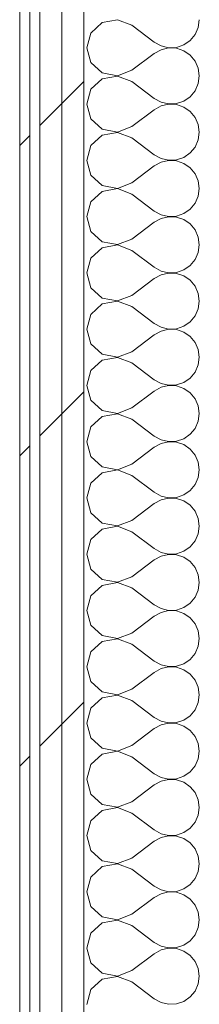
# Model space of a CAD drawing. Header units: millimetres. Extents: x -40968 to 11883, y -18816 to 4378.
# Tile 122 of 209: x -12429 to -12323, y 483 to 1067. Entities that reach past the tile are written whole.
import ezdxf

# ---------------------------------------------------------------- set-up
doc = ezdxf.new("R2010")
doc.units = ezdxf.units.MM
doc.header["$MEASUREMENT"] = 0
doc.linetypes.add('Wipeout_Contour', pattern=[1000, 0, -1000])
doc.layers.add('Nuevo_08_E_Envans secs', color=7, linetype='Continuous')
doc.layers.add('Nuevo_08_E_Envans secs_Pluma_Nº__1', color=7, linetype='Continuous', lineweight=5)
for name, color, linetype, lineweight, true_color in [('Nuevo_08_E_Envans secs_Pluma_Nº__102', 7, 'Continuous', 5, 0xcccccc), ('Nuevo_08_E_Envans secs_Pluma_Nº__171', 171, 'Continuous', 13, 0xaaaaff), ('Nuevo_08_E_Envans secs_Pluma_Nº__177', 7, 'Continuous', 15, 0xf7e046)]:
    doc.layers.add(name, color=color, linetype=linetype, lineweight=lineweight, true_color=true_color)
pattern_1 = [(45, (0, 0), (-183.848, 183.848), [195, -65]), (45, (7e-14, 183.85), (-183.848, 183.848), [195, -65])]

# ---------------------------------------------------------------- blocks, each defined once
blk = doc.blocks.new('*X268')
at = {"layer": 'Nuevo_08_E_Envans secs_Pluma_Nº__102', "color": 254, "linetype": 'Continuous', "lineweight": 5, "true_color": 0xcccccc}
for p, q in [((-12379.96, 1064.91), (-12386.68, 1058.76)), ((-12371.01, 1066.6), (-12379.96, 1064.91)), ((-12362.5, 1063.33), (-12371.01, 1066.6)), ((-12362.5, 1063.33), (-12349.17, 1053.33)), ((-12324.99, 1057.9), (-12323.14, 1062.11)), ((-12323.14, 1062.11), (-12322.5, 1066.67)), ((-12386.68, 1058.76), (-12389.17, 1050)), ((-12327.93, 1054.36), (-12324.99, 1057.9)), ((-12389.17, 1050), (-12386.68, 1041.24)), ((-12349.17, 1053.33), (-12345.14, 1051.11)), ((-12345.14, 1051.11), (-12340.67, 1050.07)), ((-12340.67, 1050.07), (-12336.07, 1050.29)), ((-12336.07, 1050.29), (-12331.72, 1051.76)), ((-12331.72, 1051.76), (-12327.93, 1054.36)), ((-12362.5, 1036.67), (-12349.17, 1046.67)), ((-12345.14, 1048.89), (-12349.17, 1046.67)), ((-12340.67, 1049.93), (-12345.14, 1048.89)), ((-12336.07, 1049.71), (-12340.67, 1049.93)), ((-12331.72, 1048.24), (-12336.07, 1049.71)), ((-12327.93, 1045.64), (-12331.72, 1048.24)), ((-12324.99, 1042.1), (-12327.93, 1045.64)), ((-12386.68, 1041.24), (-12379.96, 1035.09)), ((-12323.14, 1037.89), (-12324.99, 1042.1)), ((-12379.96, 1035.09), (-12371.01, 1033.4)), ((-12371.01, 1033.27), (-12379.96, 1031.57)), ((-12371.01, 1033.4), (-12362.5, 1036.67)), ((-12362.5, 1030), (-12371.01, 1033.27)), ((-12322.5, 1033.33), (-12323.14, 1037.89)), ((-12323.14, 1028.78), (-12322.5, 1033.33)), ((-12379.96, 1031.57), (-12386.68, 1025.43)), ((-12362.5, 1030), (-12349.17, 1020)), ((-12324.99, 1024.57), (-12323.14, 1028.78)), ((-12386.68, 1025.43), (-12389.17, 1016.67)), ((-12331.72, 1018.43), (-12327.93, 1021.03)), ((-12327.93, 1021.03), (-12324.99, 1024.57)), ((-12389.17, 1016.67), (-12386.68, 1007.9)), ((-12349.17, 1020), (-12345.14, 1017.77)), ((-12345.14, 1015.56), (-12349.17, 1013.33)), ((-12345.14, 1017.77), (-12340.67, 1016.73)), ((-12340.67, 1016.6), (-12345.14, 1015.56)), ((-12340.67, 1016.73), (-12336.07, 1016.96)), ((-12336.07, 1016.38), (-12340.67, 1016.6)), ((-12336.07, 1016.96), (-12331.72, 1018.43)), ((-12331.72, 1014.91), (-12336.07, 1016.38)), ((-12362.5, 1003.33), (-12349.17, 1013.33)), ((-12327.93, 1012.3), (-12331.72, 1014.91)), ((-12324.99, 1008.76), (-12327.93, 1012.3)), ((-12386.68, 1007.9), (-12379.96, 1001.76)), ((-12371.01, 1000.07), (-12362.5, 1003.33)), ((-12323.14, 1004.55), (-12324.99, 1008.76)), ((-12322.5, 1000), (-12323.14, 1004.55)), ((-12379.96, 998.24), (-12386.68, 992.1)), ((-12379.96, 1001.76), (-12371.01, 1000.07)), ((-12371.01, 999.93), (-12379.96, 998.24)), ((-12362.5, 996.67), (-12371.01, 999.93)), ((-12323.14, 995.45), (-12322.5, 1000)), ((-12386.68, 992.1), (-12389.17, 983.33)), ((-12362.5, 996.67), (-12349.17, 986.67)), ((-12324.99, 991.24), (-12323.14, 995.45)), ((-12349.17, 986.67), (-12345.14, 984.44)), ((-12331.72, 985.09), (-12327.93, 987.7)), ((-12327.93, 987.7), (-12324.99, 991.24)), ((-12389.17, 983.33), (-12386.68, 974.57)), ((-12362.5, 970), (-12349.17, 980)), ((-12345.14, 982.23), (-12349.17, 980)), ((-12345.14, 984.44), (-12340.67, 983.4)), ((-12340.67, 983.27), (-12345.14, 982.23)), ((-12340.67, 983.4), (-12336.07, 983.62)), ((-12336.07, 983.04), (-12340.67, 983.27)), ((-12336.07, 983.62), (-12331.72, 985.09)), ((-12331.72, 981.57), (-12336.07, 983.04)), ((-12327.93, 978.97), (-12331.72, 981.57)), ((-12386.68, 974.57), (-12379.96, 968.43)), ((-12324.99, 975.43), (-12327.93, 978.97)), ((-12323.14, 971.22), (-12324.99, 975.43)), ((-12379.96, 968.43), (-12371.01, 966.73)), ((-12371.01, 966.73), (-12362.5, 970)), ((-12322.5, 966.67), (-12323.14, 971.22)), ((-12379.96, 964.91), (-12386.68, 958.76)), ((-12371.01, 966.6), (-12379.96, 964.91)), ((-12362.5, 963.33), (-12371.01, 966.6)), ((-12362.5, 963.33), (-12349.17, 953.33)), ((-12323.14, 962.11), (-12322.5, 966.67)), ((-12386.68, 958.76), (-12389.17, 950)), ((-12327.93, 954.36), (-12324.99, 957.9)), ((-12324.99, 957.9), (-12323.14, 962.11)), ((-12349.17, 953.33), (-12345.14, 951.11)), ((-12345.14, 951.11), (-12340.67, 950.07)), ((-12336.07, 950.29), (-12331.72, 951.76)), ((-12331.72, 951.76), (-12327.93, 954.36)), ((-12389.17, 950), (-12386.68, 941.24)), ((-12362.5, 936.67), (-12349.17, 946.67)), ((-12345.14, 948.89), (-12349.17, 946.67)), ((-12340.67, 949.93), (-12345.14, 948.89)), ((-12340.67, 950.07), (-12336.07, 950.29)), ((-12336.07, 949.71), (-12340.67, 949.93)), ((-12331.72, 948.24), (-12336.07, 949.71)), ((-12327.93, 945.64), (-12331.72, 948.24)), ((-12324.99, 942.1), (-12327.93, 945.64)), ((-12386.68, 941.24), (-12379.96, 935.09)), ((-12323.14, 937.89), (-12324.99, 942.1)), ((-12379.96, 935.09), (-12371.01, 933.4)), ((-12371.01, 933.4), (-12362.5, 936.67)), ((-12322.5, 933.33), (-12323.14, 937.89)), ((-12323.14, 928.78), (-12322.5, 933.33)), ((-12379.96, 931.57), (-12386.68, 925.43)), ((-12371.01, 933.27), (-12379.96, 931.57)), ((-12362.5, 930), (-12371.01, 933.27)), ((-12362.5, 930), (-12349.17, 920)), ((-12324.99, 924.57), (-12323.14, 928.78)), ((-12386.68, 925.43), (-12389.17, 916.67)), ((-12327.93, 921.03), (-12324.99, 924.57)), ((-12389.17, 916.67), (-12386.68, 907.9)), ((-12349.17, 920), (-12345.14, 917.77)), ((-12345.14, 917.77), (-12340.67, 916.73)), ((-12340.67, 916.6), (-12345.14, 915.56)), ((-12340.67, 916.73), (-12336.07, 916.96)), ((-12336.07, 916.38), (-12340.67, 916.6)), ((-12336.07, 916.96), (-12331.72, 918.43)), ((-12331.72, 914.91), (-12336.07, 916.38)), ((-12331.72, 918.43), (-12327.93, 921.03)), ((-12362.5, 903.33), (-12349.17, 913.33)), ((-12345.14, 915.56), (-12349.17, 913.33)), ((-12327.93, 912.3), (-12331.72, 914.91)), ((-12324.99, 908.76), (-12327.93, 912.3)), ((-12386.68, 907.9), (-12379.96, 901.76)), ((-12323.14, 904.55), (-12324.99, 908.76)), ((-12322.5, 900), (-12323.14, 904.55)), ((-12379.96, 901.76), (-12371.01, 900.07)), ((-12371.01, 899.93), (-12379.96, 898.24)), ((-12371.01, 900.07), (-12362.5, 903.33)), ((-12362.5, 896.67), (-12371.01, 899.93)), ((-12323.14, 895.45), (-12322.5, 900)), ((-12379.96, 898.24), (-12386.68, 892.1)), ((-12362.5, 896.67), (-12349.17, 886.67)), ((-12324.99, 891.24), (-12323.14, 895.45)), ((-12386.68, 892.1), (-12389.17, 883.33)), ((-12349.17, 886.67), (-12345.14, 884.44)), ((-12331.72, 885.09), (-12327.93, 887.7)), ((-12327.93, 887.7), (-12324.99, 891.24)), ((-12389.17, 883.33), (-12386.68, 874.57)), ((-12345.14, 882.23), (-12349.17, 880)), ((-12345.14, 884.44), (-12340.67, 883.4)), ((-12340.67, 883.27), (-12345.14, 882.23)), ((-12340.67, 883.4), (-12336.07, 883.62)), ((-12336.07, 883.04), (-12340.67, 883.27)), ((-12336.07, 883.62), (-12331.72, 885.09)), ((-12331.72, 881.57), (-12336.07, 883.04)), ((-12327.93, 878.97), (-12331.72, 881.57)), ((-12362.5, 870), (-12349.17, 880)), ((-12324.99, 875.43), (-12327.93, 878.97)), ((-12323.14, 871.22), (-12324.99, 875.43)), ((-12386.68, 874.57), (-12379.96, 868.43)), ((-12371.01, 866.73), (-12362.5, 870)), ((-12322.5, 866.67), (-12323.14, 871.22)), ((-12379.96, 864.91), (-12386.68, 858.76)), ((-12379.96, 868.43), (-12371.01, 866.73)), ((-12371.01, 866.6), (-12379.96, 864.91)), ((-12362.5, 863.33), (-12371.01, 866.6)), ((-12362.5, 863.33), (-12349.17, 853.33)), ((-12323.14, 862.11), (-12322.5, 866.67)), ((-12386.68, 858.76), (-12389.17, 850)), ((-12327.93, 854.36), (-12324.99, 857.9)), ((-12324.99, 857.9), (-12323.14, 862.11)), ((-12349.17, 853.33), (-12345.14, 851.11)), ((-12336.07, 850.29), (-12331.72, 851.76)), ((-12331.72, 851.76), (-12327.93, 854.36)), ((-12389.17, 850), (-12386.68, 841.24)), ((-12362.5, 836.67), (-12349.17, 846.67)), ((-12345.14, 848.89), (-12349.17, 846.67)), ((-12345.14, 851.11), (-12340.67, 850.07)), ((-12340.67, 849.93), (-12345.14, 848.89)), ((-12340.67, 850.07), (-12336.07, 850.29)), ((-12336.07, 849.71), (-12340.67, 849.93)), ((-12331.72, 848.24), (-12336.07, 849.71)), ((-12327.93, 845.64), (-12331.72, 848.24)), ((-12386.68, 841.24), (-12379.96, 835.09)), ((-12324.99, 842.1), (-12327.93, 845.64)), ((-12323.14, 837.89), (-12324.99, 842.1)), ((-12379.96, 835.09), (-12371.01, 833.4)), ((-12371.01, 833.4), (-12362.5, 836.67)), ((-12322.5, 833.33), (-12323.14, 837.89)), ((-12379.96, 831.57), (-12386.68, 825.43)), ((-12371.01, 833.27), (-12379.96, 831.57)), ((-12362.5, 830), (-12371.01, 833.27)), ((-12362.5, 830), (-12349.17, 820)), ((-12324.99, 824.57), (-12323.14, 828.78)), ((-12323.14, 828.78), (-12322.5, 833.33)), ((-12386.68, 825.43), (-12389.17, 816.67)), ((-12327.93, 821.03), (-12324.99, 824.57)), ((-12389.17, 816.67), (-12386.68, 807.9)), ((-12349.17, 820), (-12345.14, 817.77)), ((-12345.14, 817.77), (-12340.67, 816.73)), ((-12340.67, 816.73), (-12336.07, 816.96)), ((-12336.07, 816.96), (-12331.72, 818.43)), ((-12331.72, 818.43), (-12327.93, 821.03)), ((-12362.5, 803.33), (-12349.17, 813.33)), ((-12345.14, 815.56), (-12349.17, 813.33)), ((-12340.67, 816.6), (-12345.14, 815.56)), ((-12336.07, 816.38), (-12340.67, 816.6)), ((-12331.72, 814.91), (-12336.07, 816.38)), ((-12327.93, 812.3), (-12331.72, 814.91)), ((-12324.99, 808.76), (-12327.93, 812.3)), ((-12386.68, 807.9), (-12379.96, 801.76)), ((-12323.14, 804.55), (-12324.99, 808.76)), ((-12379.96, 801.76), (-12371.01, 800.07)), ((-12371.01, 799.93), (-12379.96, 798.24)), ((-12371.01, 800.07), (-12362.5, 803.33)), ((-12362.5, 796.67), (-12371.01, 799.93)), ((-12322.5, 800), (-12323.14, 804.55)), ((-12323.14, 795.45), (-12322.5, 800)), ((-12379.96, 798.24), (-12386.68, 792.1)), ((-12362.5, 796.67), (-12349.17, 786.67)), ((-12324.99, 791.24), (-12323.14, 795.45)), ((-12386.68, 792.1), (-12389.17, 783.33)), ((-12331.72, 785.09), (-12327.93, 787.7)), ((-12327.93, 787.7), (-12324.99, 791.24)), ((-12389.17, 783.33), (-12386.68, 774.57)), ((-12349.17, 786.67), (-12345.14, 784.44)), ((-12345.14, 782.23), (-12349.17, 780)), ((-12345.14, 784.44), (-12340.67, 783.4)), ((-12340.67, 783.27), (-12345.14, 782.23)), ((-12340.67, 783.4), (-12336.07, 783.62)), ((-12336.07, 783.04), (-12340.67, 783.27)), ((-12336.07, 783.62), (-12331.72, 785.09)), ((-12331.72, 781.57), (-12336.07, 783.04)), ((-12362.5, 770), (-12349.17, 780)), ((-12327.93, 778.97), (-12331.72, 781.57)), ((-12324.99, 775.43), (-12327.93, 778.97)), ((-12386.68, 774.57), (-12379.96, 768.43)), ((-12371.01, 766.73), (-12362.5, 770)), ((-12323.14, 771.22), (-12324.99, 775.43)), ((-12322.5, 766.67), (-12323.14, 771.22)), ((-12379.96, 764.91), (-12386.68, 758.76)), ((-12379.96, 768.43), (-12371.01, 766.73)), ((-12371.01, 766.6), (-12379.96, 764.91)), ((-12362.5, 763.33), (-12371.01, 766.6)), ((-12323.14, 762.11), (-12322.5, 766.67)), ((-12386.68, 758.76), (-12389.17, 750)), ((-12362.5, 763.33), (-12349.17, 753.33)), ((-12324.99, 757.9), (-12323.14, 762.11)), ((-12349.17, 753.33), (-12345.14, 751.11)), ((-12331.72, 751.76), (-12327.93, 754.36)), ((-12327.93, 754.36), (-12324.99, 757.9)), ((-12389.17, 750), (-12386.68, 741.24)), ((-12362.5, 736.67), (-12349.17, 746.67)), ((-12345.14, 748.89), (-12349.17, 746.67)), ((-12345.14, 751.11), (-12340.67, 750.07)), ((-12340.67, 749.93), (-12345.14, 748.89)), ((-12340.67, 750.07), (-12336.07, 750.29)), ((-12336.07, 749.71), (-12340.67, 749.93)), ((-12336.07, 750.29), (-12331.72, 751.76)), ((-12331.72, 748.24), (-12336.07, 749.71)), ((-12327.93, 745.64), (-12331.72, 748.24)), ((-12386.68, 741.24), (-12379.96, 735.09)), ((-12324.99, 742.1), (-12327.93, 745.64)), ((-12323.14, 737.89), (-12324.99, 742.1)), ((-12379.96, 735.09), (-12371.01, 733.4)), ((-12371.01, 733.4), (-12362.5, 736.67)), ((-12322.5, 733.33), (-12323.14, 737.89)), ((-12379.96, 731.57), (-12386.68, 725.43)), ((-12371.01, 733.27), (-12379.96, 731.57)), ((-12362.5, 730), (-12371.01, 733.27)), ((-12362.5, 730), (-12349.17, 720)), ((-12323.14, 728.78), (-12322.5, 733.33)), ((-12386.68, 725.43), (-12389.17, 716.67)), ((-12327.93, 721.03), (-12324.99, 724.57)), ((-12324.99, 724.57), (-12323.14, 728.78)), ((-12349.17, 720), (-12345.14, 717.77)), ((-12345.14, 717.77), (-12340.67, 716.73)), ((-12336.07, 716.96), (-12331.72, 718.43)), ((-12331.72, 718.43), (-12327.93, 721.03)), ((-12389.17, 716.67), (-12386.68, 707.9)), ((-12362.5, 703.33), (-12349.17, 713.33)), ((-12345.14, 715.56), (-12349.17, 713.33)), ((-12340.67, 716.6), (-12345.14, 715.56)), ((-12340.67, 716.73), (-12336.07, 716.96)), ((-12336.07, 716.38), (-12340.67, 716.6)), ((-12331.72, 714.91), (-12336.07, 716.38)), ((-12327.93, 712.3), (-12331.72, 714.91)), ((-12324.99, 708.76), (-12327.93, 712.3)), ((-12386.68, 707.9), (-12379.96, 701.76)), ((-12323.14, 704.55), (-12324.99, 708.76)), ((-12379.96, 701.76), (-12371.01, 700.07)), ((-12371.01, 700.07), (-12362.5, 703.33)), ((-12322.5, 700), (-12323.14, 704.55)), ((-12323.14, 695.45), (-12322.5, 700)), ((-12379.96, 698.24), (-12386.68, 692.1)), ((-12371.01, 699.93), (-12379.96, 698.24)), ((-12362.5, 696.67), (-12371.01, 699.93)), ((-12362.5, 696.67), (-12349.17, 686.67)), ((-12324.99, 691.24), (-12323.14, 695.45)), ((-12386.68, 692.1), (-12389.17, 683.33)), ((-12327.93, 687.7), (-12324.99, 691.24)), ((-12389.17, 683.33), (-12386.68, 674.57)), ((-12349.17, 686.67), (-12345.14, 684.44)), ((-12345.14, 684.44), (-12340.67, 683.4)), ((-12340.67, 683.27), (-12345.14, 682.23)), ((-12340.67, 683.4), (-12336.07, 683.62)), ((-12336.07, 683.04), (-12340.67, 683.27)), ((-12336.07, 683.62), (-12331.72, 685.09)), ((-12331.72, 681.57), (-12336.07, 683.04)), ((-12331.72, 685.09), (-12327.93, 687.7)), ((-12362.5, 670), (-12349.17, 680)), ((-12345.14, 682.23), (-12349.17, 680)), ((-12327.93, 678.97), (-12331.72, 681.57)), ((-12324.99, 675.43), (-12327.93, 678.97)), ((-12386.68, 674.57), (-12379.96, 668.43)), ((-12323.14, 671.22), (-12324.99, 675.43)), ((-12322.5, 666.67), (-12323.14, 671.22)), ((-12379.96, 668.43), (-12371.01, 666.73)), ((-12371.01, 666.6), (-12379.96, 664.91)), ((-12371.01, 666.73), (-12362.5, 670)), ((-12362.5, 663.33), (-12371.01, 666.6)), ((-12323.14, 662.11), (-12322.5, 666.67)), ((-12379.96, 664.91), (-12386.68, 658.76)), ((-12362.5, 663.33), (-12349.17, 653.33)), ((-12324.99, 657.9), (-12323.14, 662.11)), ((-12386.68, 658.76), (-12389.17, 650)), ((-12349.17, 653.33), (-12345.14, 651.11)), ((-12331.72, 651.76), (-12327.93, 654.36)), ((-12327.93, 654.36), (-12324.99, 657.9)), ((-12389.17, 650), (-12386.68, 641.24)), ((-12345.14, 648.89), (-12349.17, 646.67)), ((-12345.14, 651.11), (-12340.67, 650.07)), ((-12340.67, 649.93), (-12345.14, 648.89)), ((-12340.67, 650.07), (-12336.07, 650.29)), ((-12336.07, 649.71), (-12340.67, 649.93)), ((-12336.07, 650.29), (-12331.72, 651.76)), ((-12331.72, 648.24), (-12336.07, 649.71)), ((-12327.93, 645.64), (-12331.72, 648.24)), ((-12362.5, 636.67), (-12349.17, 646.67)), ((-12324.99, 642.1), (-12327.93, 645.64)), ((-12323.14, 637.89), (-12324.99, 642.1)), ((-12386.68, 641.24), (-12379.96, 635.09)), ((-12371.01, 633.4), (-12362.5, 636.67)), ((-12322.5, 633.33), (-12323.14, 637.89)), ((-12379.96, 631.57), (-12386.68, 625.43)), ((-12379.96, 635.09), (-12371.01, 633.4)), ((-12371.01, 633.27), (-12379.96, 631.57)), ((-12362.5, 630), (-12371.01, 633.27)), ((-12362.5, 630), (-12349.17, 620)), ((-12323.14, 628.78), (-12322.5, 633.33)), ((-12386.68, 625.43), (-12389.17, 616.67)), ((-12327.93, 621.03), (-12324.99, 624.57)), ((-12324.99, 624.57), (-12323.14, 628.78)), ((-12349.17, 620), (-12345.14, 617.77)), ((-12336.07, 616.96), (-12331.72, 618.43)), ((-12331.72, 618.43), (-12327.93, 621.03)), ((-12389.17, 616.67), (-12386.68, 607.9)), ((-12362.5, 603.33), (-12349.17, 613.33)), ((-12345.14, 615.56), (-12349.17, 613.33)), ((-12345.14, 617.77), (-12340.67, 616.73)), ((-12340.67, 616.6), (-12345.14, 615.56)), ((-12340.67, 616.73), (-12336.07, 616.96)), ((-12336.07, 616.38), (-12340.67, 616.6)), ((-12331.72, 614.91), (-12336.07, 616.38)), ((-12327.93, 612.3), (-12331.72, 614.91)), ((-12386.68, 607.9), (-12379.96, 601.76)), ((-12324.99, 608.76), (-12327.93, 612.3)), ((-12323.14, 604.55), (-12324.99, 608.76)), ((-12379.96, 601.76), (-12371.01, 600.07)), ((-12371.01, 600.07), (-12362.5, 603.33)), ((-12322.5, 600), (-12323.14, 604.55)), ((-12379.96, 598.24), (-12386.68, 592.1)), ((-12371.01, 599.93), (-12379.96, 598.24)), ((-12362.5, 596.67), (-12371.01, 599.93)), ((-12362.5, 596.67), (-12349.17, 586.67)), ((-12324.99, 591.24), (-12323.14, 595.45)), ((-12323.14, 595.45), (-12322.5, 600)), ((-12386.68, 592.1), (-12389.17, 583.33)), ((-12327.93, 587.7), (-12324.99, 591.24)), ((-12389.17, 583.33), (-12386.68, 574.57)), ((-12349.17, 586.67), (-12345.14, 584.44)), ((-12345.14, 584.44), (-12340.67, 583.4)), ((-12340.67, 583.4), (-12336.07, 583.62)), ((-12336.07, 583.62), (-12331.72, 585.09)), ((-12331.72, 585.09), (-12327.93, 587.7)), ((-12362.5, 570), (-12349.17, 580)), ((-12345.14, 582.23), (-12349.17, 580)), ((-12340.67, 583.27), (-12345.14, 582.23)), ((-12336.07, 583.04), (-12340.67, 583.27)), ((-12331.72, 581.57), (-12336.07, 583.04)), ((-12327.93, 578.97), (-12331.72, 581.57)), ((-12324.99, 575.43), (-12327.93, 578.97)), ((-12386.68, 574.57), (-12379.96, 568.43)), ((-12323.14, 571.22), (-12324.99, 575.43)), ((-12379.96, 568.43), (-12371.01, 566.73)), ((-12371.01, 566.6), (-12379.96, 564.91)), ((-12371.01, 566.73), (-12362.5, 570)), ((-12362.5, 563.33), (-12371.01, 566.6)), ((-12322.5, 566.67), (-12323.14, 571.22)), ((-12323.14, 562.11), (-12322.5, 566.67)), ((-12379.96, 564.91), (-12386.68, 558.76)), ((-12362.5, 563.33), (-12349.17, 553.33)), ((-12324.99, 557.9), (-12323.14, 562.11)), ((-12386.68, 558.76), (-12389.17, 550)), ((-12331.72, 551.76), (-12327.93, 554.36)), ((-12327.93, 554.36), (-12324.99, 557.9)), ((-12389.17, 550), (-12386.68, 541.24)), ((-12349.17, 553.33), (-12345.14, 551.11)), ((-12345.14, 548.89), (-12349.17, 546.67)), ((-12345.14, 551.11), (-12340.67, 550.07)), ((-12340.67, 549.93), (-12345.14, 548.89)), ((-12340.67, 550.07), (-12336.07, 550.29)), ((-12336.07, 549.71), (-12340.67, 549.93)), ((-12336.07, 550.29), (-12331.72, 551.76)), ((-12331.72, 548.24), (-12336.07, 549.71)), ((-12362.5, 536.67), (-12349.17, 546.67)), ((-12327.93, 545.64), (-12331.72, 548.24)), ((-12324.99, 542.1), (-12327.93, 545.64)), ((-12386.68, 541.24), (-12379.96, 535.09)), ((-12371.01, 533.4), (-12362.5, 536.67)), ((-12323.14, 537.89), (-12324.99, 542.1)), ((-12322.5, 533.33), (-12323.14, 537.89)), ((-12379.96, 531.57), (-12386.68, 525.43)), ((-12379.96, 535.09), (-12371.01, 533.4)), ((-12371.01, 533.27), (-12379.96, 531.57)), ((-12362.5, 530), (-12371.01, 533.27)), ((-12323.14, 528.78), (-12322.5, 533.33)), ((-12386.68, 525.43), (-12389.17, 516.67)), ((-12362.5, 530), (-12349.17, 520)), ((-12324.99, 524.57), (-12323.14, 528.78)), ((-12349.17, 520), (-12345.14, 517.77)), ((-12331.72, 518.43), (-12327.93, 521.03)), ((-12327.93, 521.03), (-12324.99, 524.57)), ((-12389.17, 516.67), (-12386.68, 507.9)), ((-12362.5, 503.33), (-12349.17, 513.33)), ((-12345.14, 515.56), (-12349.17, 513.33)), ((-12345.14, 517.77), (-12340.67, 516.73)), ((-12340.67, 516.6), (-12345.14, 515.56)), ((-12340.67, 516.73), (-12336.07, 516.96)), ((-12336.07, 516.38), (-12340.67, 516.6)), ((-12336.07, 516.96), (-12331.72, 518.43)), ((-12331.72, 514.91), (-12336.07, 516.38)), ((-12327.93, 512.3), (-12331.72, 514.91)), ((-12386.68, 507.9), (-12379.96, 501.76)), ((-12324.99, 508.76), (-12327.93, 512.3)), ((-12323.14, 504.55), (-12324.99, 508.76)), ((-12379.96, 501.76), (-12371.01, 500.07)), ((-12371.01, 500.07), (-12362.5, 503.33)), ((-12322.5, 500), (-12323.14, 504.55)), ((-12379.96, 498.24), (-12386.68, 492.1)), ((-12371.01, 499.93), (-12379.96, 498.24)), ((-12362.5, 496.67), (-12371.01, 499.93)), ((-12362.5, 496.67), (-12349.17, 486.67)), ((-12323.14, 495.45), (-12322.5, 500)), ((-12386.68, 492.1), (-12389.17, 483.33)), ((-12327.93, 487.7), (-12324.99, 491.24)), ((-12324.99, 491.24), (-12323.14, 495.45)), ((-12349.17, 486.67), (-12345.14, 484.44)), ((-12345.14, 484.44), (-12340.67, 483.4)), ((-12336.07, 483.62), (-12331.72, 485.09)), ((-12331.72, 485.09), (-12327.93, 487.7)), ((-12340.67, 483.4), (-12336.07, 483.62))]:
    blk.add_line(p, q, dxfattribs=at)
blk = doc.blocks.new('Muro_99_1', base_point=(-12428.84, -1061.81))
at = {"color": 254, "linetype": 'Wipeout_Contour', "lineweight": 0, "ltscale": 50114.114114}
blk.add_wipeout([(-12428.84, 2034.55), (-12428.84, -996.81), (-12422.84, -996.81), (-12422.84, 2034.55)], dxfattribs=at).dxf.layer = 'Nuevo_08_E_Envans secs'
at = {"color": 254, "linetype": 'Wipeout_Contour', "lineweight": 0, "ltscale": 50052.62151}
blk.add_wipeout([(-12416.84, 2034.55), (-12416.84, -996.81), (-12403.84, -996.81), (-12403.84, 2034.55)], dxfattribs=at).dxf.layer = 'Nuevo_08_E_Envans secs'
at = {"layer": 'Nuevo_08_E_Envans secs_Pluma_Nº__171', "linetype": 'Continuous', "lineweight": 13, "true_color": 0xaaaaff}
h = blk.add_hatch(dxfattribs=at)
h.set_pattern_fill('Panellat_HPL_0001', color=161, style=0, pattern_type=2)
h.set_pattern_definition(pattern_1)
h.paths.add_polyline_path([(-12428.84, 2034.55), (-12428.84, -996.81), (-12422.84, -996.81), (-12422.84, 2034.55)])
at = {"layer": 'Nuevo_08_E_Envans secs_Pluma_Nº__177', "linetype": 'Continuous', "lineweight": 15, "true_color": 0xf7e046}
h = blk.add_hatch(dxfattribs=at)
h.set_pattern_fill('Panellat_HPL_0001', color=53, style=0, pattern_type=2)
h.set_pattern_definition(pattern_1)
h.paths.add_polyline_path([(-12416.84, 2034.55), (-12416.84, -996.81), (-12403.84, -996.81), (-12403.84, 2034.55)])
at = {"layer": 'Nuevo_08_E_Envans secs_Pluma_Nº__1', "color": 7, "linetype": 'Continuous', "lineweight": 5}
for p, q in [((-12422.84, 2034.55), (-12422.84, -996.81)), ((-12416.84, 2034.55), (-12416.84, -996.81))]:
    blk.add_line(p, q, dxfattribs=at)
at = {"layer": 'Nuevo_08_E_Envans secs_Pluma_Nº__1', "color": 7, "linetype": 'Continuous', "lineweight": 5, "flags": 128}
blk.add_lwpolyline([(-12428.84, 2034.55), (-12428.84, -996.81)], dxfattribs=at)
at = {"color": 254, "linetype": 'Wipeout_Contour', "lineweight": 0, "ltscale": 50001.04794}
blk.add_wipeout([(-12403.84, 2034.55), (-12403.84, -996.81), (-12390.84, -996.81), (-12390.84, 2034.55)], dxfattribs=at).dxf.layer = 'Nuevo_08_E_Envans secs'
at = {"layer": 'Nuevo_08_E_Envans secs_Pluma_Nº__177', "linetype": 'Continuous', "lineweight": 15, "true_color": 0xf7e046}
h = blk.add_hatch(dxfattribs=at)
h.set_pattern_fill('Panellat_HPL_0001', color=53, style=0, pattern_type=2)
h.set_pattern_definition(pattern_1)
h.paths.add_polyline_path([(-12403.84, 2034.55), (-12403.84, -996.81), (-12390.84, -996.81), (-12390.84, 2034.55)])
at = {"layer": 'Nuevo_08_E_Envans secs_Pluma_Nº__1', "color": 7, "linetype": 'Continuous', "lineweight": 5}
for p, q in [((-12403.84, 2034.55), (-12403.84, -996.81)), ((-12390.84, 2034.55), (-12390.84, -996.81))]:
    blk.add_line(p, q, dxfattribs=at)
at = {"layer": 'Nuevo_08_E_Envans secs', "color": 7, "lineweight": 20}
blk.add_blockref('*X268', (0, 0), dxfattribs=at)

msp = doc.modelspace()

# ---------------------------------------------------------------- block references
at = {"layer": 'Nuevo_08_E_Envans secs', "color": 7, "lineweight": 20}
msp.add_blockref('Muro_99_1', (-12428.84, -1061.81), dxfattribs=at)

doc.saveas('drawing.dxf')
